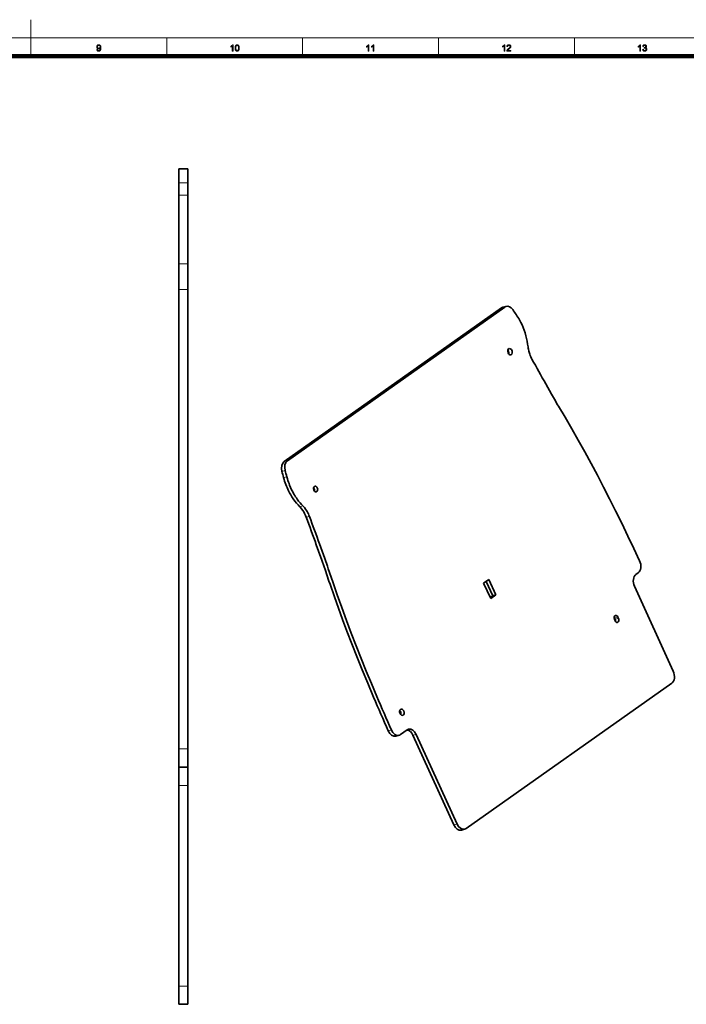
# Model space of a CAD drawing. Extents: x 0 to 1189, y 0 to 841.
# Tile 128 of 129: x 588 to 953, y 302 to 841. Entities that reach past the tile are written whole.
import ezdxf

# ---------------------------------------------------------------- set-up
doc = ezdxf.new("R2010")
doc.units = 0

msp = doc.modelspace()

# ---------------------------------------------------------------- linework, layer by layer
at = {"color": 7, "lineweight": 13}
for p, q in [((594.5, 821), (594.5, 841)), ((10, 831), (1179, 831))]:
    msp.add_line(p, q, dxfattribs=at)
at = {"color": 7, "lineweight": 13, "ltscale": 0.25}
for p, q in [((668.81, 821), (668.81, 831)), ((743.12, 821), (743.12, 831)), ((817.44, 821), (817.44, 831)), ((891.75, 821), (891.75, 831))]:
    msp.add_line(p, q, dxfattribs=at)
at = {"color": 7, "lineweight": 100}
msp.add_line((1169, 821), (20, 821), dxfattribs=at)
at = {"color": 7, "lineweight": 35, "ltscale": 0.189569}
for p, q in [((675.32, 759.36), (675.32, 751.78)), ((680.32, 759.36), (680.32, 751.78))]:
    msp.add_line(p, q, dxfattribs=at)
at = {"color": 7, "lineweight": 35, "ltscale": 0.125}
for p, q in [((680.32, 759.36), (675.32, 759.36)), ((675.32, 432.07), (680.32, 432.07)), ((675.32, 302.36), (680.32, 302.36))]:
    msp.add_line(p, q, dxfattribs=at)
at = {"color": 7, "lineweight": 35, "ltscale": 0.168286}
for p, q in [((675.32, 745.05), (675.32, 751.78)), ((680.32, 745.05), (680.32, 751.78))]:
    msp.add_line(p, q, dxfattribs=at)
at = {"color": 7, "lineweight": 13, "ltscale": 0.125}
for p, q in [((680.32, 751.78), (675.32, 751.78)), ((680.32, 745.05), (675.32, 745.05)), ((680.32, 707.45), (675.32, 707.45)), ((680.32, 693.49), (675.32, 693.49)), ((675.32, 442.21), (680.32, 442.21)), ((675.32, 422.07), (680.32, 422.07)), ((675.32, 312.36), (680.32, 312.36))]:
    msp.add_line(p, q, dxfattribs=at)
at = {"color": 7, "lineweight": 35}
for p, q in [((675.32, 707.45), (675.32, 745.05)), ((680.32, 707.45), (680.32, 745.05)), ((675.32, 661.46), (675.32, 693.49)), ((680.32, 661.46), (680.32, 693.49)), ((851.93, 683.34), (733.03, 599.27)), ((853.7, 683.8), (734.8, 599.73)), ((675.32, 632.67), (675.32, 661.46)), ((680.32, 632.67), (680.32, 661.46)), ((675.32, 482.93), (675.32, 632.67)), ((680.32, 482.93), (680.32, 632.67)), ((945.86, 484.56), (924.63, 531.07)), ((675.32, 442.21), (675.32, 482.93)), ((680.32, 442.21), (680.32, 482.93)), ((832.54, 398.53), (945.01, 478.05)), ((803.45, 449.55), (825.85, 400.5)), ((805.22, 450.01), (827.62, 400.96)), ((675.32, 422.07), (675.32, 312.36)), ((680.32, 422.07), (680.32, 312.36))]:
    msp.add_line(p, q, dxfattribs=at)
at = {"color": 7, "lineweight": 35, "ltscale": 0.348874}
for p, q in [((675.32, 693.49), (675.32, 707.45)), ((680.32, 693.49), (680.32, 707.45))]:
    msp.add_line(p, q, dxfattribs=at)
at = {"color": 7, "lineweight": 35, "ltscale": 0.045651}
msp.add_line((854.49, 684.17), (852.72, 683.71), dxfattribs=at)
at = {"color": 7, "lineweight": 13, "ltscale": 0.045652}
msp.add_line((853.7, 683.8), (851.93, 683.34), dxfattribs=at)
at = {"color": 7, "lineweight": 13, "ltscale": 0.04565}
for p, q in [((734.8, 599.73), (733.03, 599.27)), ((733.55, 594.36), (731.78, 593.9)), ((743.29, 575.02), (741.52, 574.57)), ((803.45, 449.55), (805.22, 450.01)), ((825.85, 400.5), (827.62, 400.96))]:
    msp.add_line(p, q, dxfattribs=at)
at = {"color": 7, "lineweight": 13, "ltscale": 0.045649}
for p, q in [((734.44, 591.01), (732.68, 590.55)), ((915.9, 513.51), (914.13, 513.05)), ((789.95, 451.92), (791.71, 452.37))]:
    msp.add_line(p, q, dxfattribs=at)
at = {"color": 7, "lineweight": 13, "ltscale": 0.045651}
for p, q in [((746.85, 569.29), (745.08, 568.83)), ((915.59, 514.18), (913.82, 513.72))]:
    msp.add_line(p, q, dxfattribs=at)
at = {"color": 7, "lineweight": 35, "ltscale": 0.088388}
msp.add_line((844.99, 534.8), (842.1, 532.76), dxfattribs=at)
at = {"color": 7, "lineweight": 35, "ltscale": 0.217024}
msp.add_line((843.49, 533.75), (847.1, 525.85), dxfattribs=at)
at = {"color": 7, "lineweight": 35, "ltscale": 0.233489}
msp.add_line((844.99, 534.8), (848.87, 526.31), dxfattribs=at)
at = {"color": 7, "lineweight": 35, "ltscale": 0.035579}
msp.add_line((926.64, 538.4), (925.47, 537.58), dxfattribs=at)
at = {"color": 7, "lineweight": 35, "ltscale": 0.233488}
msp.add_line((845.98, 524.27), (842.1, 532.76), dxfattribs=at)
at = {"color": 7, "lineweight": 35, "ltscale": 0.042635}
msp.add_line((845.71, 524.87), (847.1, 525.85), dxfattribs=at)
at = {"color": 7, "lineweight": 35, "ltscale": 0.088389}
msp.add_line((845.98, 524.27), (848.87, 526.31), dxfattribs=at)
at = {"color": 7, "lineweight": 35, "ltscale": 0.04565}
msp.add_line((847.1, 525.85), (848.87, 526.31), dxfattribs=at)
at = {"color": 7, "lineweight": 35, "ltscale": 0.018433}
for p, q in [((914.02, 512.18), (913.72, 512.85)), ((913.82, 513.72), (914.13, 513.05)), ((915.59, 514.18), (915.9, 513.51))]:
    msp.add_line(p, q, dxfattribs=at)
at = {"color": 7, "lineweight": 35, "ltscale": 0.045649}
msp.add_line((794.11, 449.05), (795.88, 449.51), dxfattribs=at)
at = {"color": 7, "lineweight": 35, "ltscale": 0.110961}
msp.add_line((796.67, 449.88), (800.29, 452.44), dxfattribs=at)
at = {"color": 7, "lineweight": 35, "ltscale": 0.253586}
for p, q in [((675.32, 442.21), (675.32, 432.07)), ((680.32, 442.21), (680.32, 432.07))]:
    msp.add_line(p, q, dxfattribs=at)
at = {"color": 7, "lineweight": 35, "ltscale": 0.25}
for p, q in [((675.32, 432.07), (675.32, 422.07)), ((680.32, 432.07), (680.32, 422.07)), ((675.32, 312.36), (675.32, 302.36)), ((680.32, 312.36), (680.32, 302.36))]:
    msp.add_line(p, q, dxfattribs=at)
at = {"color": 7, "lineweight": 35, "ltscale": 0.045652}
msp.add_line((829.99, 397.7), (831.75, 398.16), dxfattribs=at)
at = {"color": 7, "lineweight": 13}
for points in [[(630.56, 824.61), (630.98, 824.65), (630.99, 824.6), (631, 824.54), (631.02, 824.49), (631.03, 824.45), (631.05, 824.4), (631.07, 824.36), (631.1, 824.32), (631.12, 824.29), (631.15, 824.26), (631.18, 824.23), (631.21, 824.2), (631.24, 824.18), (631.27, 824.16), (631.31, 824.15), (631.35, 824.13), (631.39, 824.12), (631.43, 824.11), (631.47, 824.1), (631.51, 824.1), (631.56, 824.1), (631.6, 824.1), (631.63, 824.1), (631.67, 824.11), (631.71, 824.11), (631.74, 824.12), (631.78, 824.13), (631.81, 824.14), (631.84, 824.16), (631.87, 824.17), (631.9, 824.19), (631.93, 824.21), (631.96, 824.23), (631.99, 824.25), (632.02, 824.27), (632.04, 824.3), (632.06, 824.32), (632.09, 824.35), (632.11, 824.37), (632.13, 824.4), (632.15, 824.43), (632.17, 824.46), (632.19, 824.5), (632.2, 824.53), (632.22, 824.57), (632.24, 824.61), (632.25, 824.65), (632.27, 824.7), (632.28, 824.74), (632.3, 824.79), (632.31, 824.84), (632.32, 824.89), (632.33, 824.94), (632.34, 825), (632.35, 825.05), (632.36, 825.1), (632.36, 825.15), (632.37, 825.21), (632.37, 825.26), (632.37, 825.31), (632.37, 825.37), (632.37, 825.37), (632.37, 825.38), (632.37, 825.39), (632.37, 825.39), (632.37, 825.4), (632.37, 825.41), (632.37, 825.42), (632.37, 825.43), (632.37, 825.44), (632.37, 825.45), (632.34, 825.41), (632.32, 825.37), (632.29, 825.34), (632.25, 825.3), (632.22, 825.27), (632.18, 825.23), (632.14, 825.2), (632.1, 825.17), (632.06, 825.15), (632.02, 825.12), (631.97, 825.09), (631.93, 825.07), (631.88, 825.05), (631.83, 825.04), (631.79, 825.02), (631.74, 825.01), (631.69, 825), (631.64, 825), (631.59, 824.99), (631.54, 824.99), (631.45, 824.99), (631.37, 825), (631.29, 825.02), (631.21, 825.04), (631.13, 825.07), (631.06, 825.1), (630.99, 825.15), (630.93, 825.19), (630.86, 825.25), (630.8, 825.31), (630.74, 825.37), (630.69, 825.44), (630.65, 825.51), (630.61, 825.59), (630.57, 825.67), (630.55, 825.76), (630.53, 825.85), (630.51, 825.94), (630.5, 826.04), (630.5, 826.14), (630.5, 826.24), (630.51, 826.34), (630.53, 826.44), (630.55, 826.53), (630.58, 826.62), (630.61, 826.7), (630.65, 826.78), (630.7, 826.86), (630.75, 826.93), (630.81, 826.99), (630.88, 827.06), (630.95, 827.11), (631.02, 827.16), (631.09, 827.2), (631.17, 827.24), (631.25, 827.27), (631.33, 827.29), (631.42, 827.31), (631.51, 827.32), (631.6, 827.32), (631.67, 827.32), (631.73, 827.31), (631.8, 827.3), (631.86, 827.29), (631.93, 827.27), (631.99, 827.25), (632.05, 827.23), (632.11, 827.2), (632.17, 827.17), (632.22, 827.14), (632.28, 827.1), (632.33, 827.06), (632.38, 827.01), (632.43, 826.96), (632.47, 826.91), (632.51, 826.86), (632.55, 826.8), (632.59, 826.74), (632.62, 826.68), (632.65, 826.61), (632.68, 826.54), (632.71, 826.46), (632.73, 826.38), (632.75, 826.29), (632.76, 826.2), (632.78, 826.09), (632.79, 825.99), (632.8, 825.87), (632.8, 825.75), (632.8, 825.63), (632.8, 825.5), (632.8, 825.37), (632.79, 825.25), (632.78, 825.13), (632.76, 825.02), (632.75, 824.92), (632.73, 824.82), (632.71, 824.73), (632.68, 824.64), (632.66, 824.56), (632.62, 824.48), (632.59, 824.41), (632.56, 824.34), (632.52, 824.27), (632.47, 824.21), (632.43, 824.15), (632.38, 824.09), (632.33, 824.04), (632.28, 824), (632.22, 823.95), (632.16, 823.91), (632.1, 823.88), (632.04, 823.85), (631.98, 823.82), (631.91, 823.8), (631.84, 823.78), (631.77, 823.76), (631.7, 823.75), (631.62, 823.75), (631.55, 823.75), (631.47, 823.75), (631.39, 823.75), (631.31, 823.77), (631.24, 823.78), (631.17, 823.8), (631.11, 823.83), (631.05, 823.86), (630.99, 823.89), (630.93, 823.93), (630.88, 823.97), (630.83, 824.02), (630.78, 824.07), (630.74, 824.13), (630.7, 824.19), (630.67, 824.25), (630.64, 824.31), (630.61, 824.38), (630.59, 824.46), (630.58, 824.53)], [(632.32, 826.16), (632.32, 826.23), (632.32, 826.3), (632.31, 826.37), (632.29, 826.43), (632.27, 826.49), (632.25, 826.55), (632.23, 826.6), (632.2, 826.65), (632.16, 826.7), (632.13, 826.75), (632.09, 826.79), (632.04, 826.82), (632, 826.86), (631.96, 826.89), (631.91, 826.91), (631.86, 826.93), (631.81, 826.94), (631.76, 826.95), (631.71, 826.96), (631.65, 826.96), (631.6, 826.96), (631.54, 826.95), (631.49, 826.94), (631.44, 826.93), (631.38, 826.91), (631.34, 826.88), (631.29, 826.85), (631.24, 826.81), (631.2, 826.77), (631.15, 826.73), (631.11, 826.68), (631.08, 826.63), (631.05, 826.58), (631.02, 826.52), (630.99, 826.46), (630.98, 826.4), (630.96, 826.33), (630.95, 826.27), (630.94, 826.2), (630.94, 826.12), (630.94, 826.06), (630.95, 825.99), (630.96, 825.93), (630.97, 825.88), (630.99, 825.82), (631.01, 825.77), (631.04, 825.72), (631.07, 825.67), (631.1, 825.62), (631.14, 825.58), (631.18, 825.54), (631.23, 825.5), (631.27, 825.47), (631.32, 825.45), (631.37, 825.42), (631.42, 825.4), (631.47, 825.39), (631.53, 825.38), (631.58, 825.37), (631.64, 825.37), (631.7, 825.37), (631.76, 825.38), (631.81, 825.39), (631.86, 825.4), (631.91, 825.42), (631.96, 825.45), (632.01, 825.47), (632.05, 825.5), (632.09, 825.54), (632.13, 825.58), (632.17, 825.62), (632.2, 825.67), (632.23, 825.72), (632.25, 825.77), (632.28, 825.83), (632.29, 825.89), (632.31, 825.95), (632.32, 826.02), (632.32, 826.09)], [(705.07, 823.8), (704.64, 823.8), (704.64, 826.54), (704.61, 826.51), (704.58, 826.48), (704.54, 826.45), (704.5, 826.42), (704.46, 826.4), (704.42, 826.37), (704.38, 826.34), (704.33, 826.31), (704.28, 826.28), (704.23, 826.25), (704.18, 826.22), (704.14, 826.19), (704.09, 826.17), (704.04, 826.14), (704, 826.12), (703.95, 826.1), (703.91, 826.08), (703.86, 826.06), (703.82, 826.04), (703.78, 826.03), (703.78, 826.44), (703.85, 826.48), (703.92, 826.51), (703.99, 826.55), (704.06, 826.59), (704.12, 826.63), (704.18, 826.67), (704.24, 826.71), (704.3, 826.76), (704.36, 826.8), (704.41, 826.85), (704.46, 826.9), (704.51, 826.95), (704.56, 826.99), (704.6, 827.04), (704.64, 827.09), (704.68, 827.14), (704.71, 827.18), (704.74, 827.23), (704.77, 827.27), (704.79, 827.32), (705.07, 827.32)], [(706.17, 825.53), (706.17, 825.65), (706.18, 825.77), (706.18, 825.88), (706.19, 825.99), (706.2, 826.09), (706.22, 826.19), (706.23, 826.28), (706.25, 826.37), (706.28, 826.45), (706.3, 826.53), (706.33, 826.6), (706.36, 826.67), (706.39, 826.74), (706.42, 826.81), (706.46, 826.87), (706.5, 826.92), (706.54, 826.98), (706.58, 827.02), (706.63, 827.07), (706.68, 827.11), (706.73, 827.15), (706.78, 827.19), (706.84, 827.22), (706.9, 827.25), (706.96, 827.27), (707.03, 827.29), (707.1, 827.3), (707.17, 827.31), (707.24, 827.32), (707.31, 827.32), (707.37, 827.32), (707.42, 827.31), (707.48, 827.31), (707.53, 827.3), (707.58, 827.29), (707.63, 827.28), (707.67, 827.26), (707.72, 827.25), (707.76, 827.23), (707.81, 827.21), (707.85, 827.18), (707.89, 827.16), (707.93, 827.13), (707.97, 827.1), (708, 827.07), (708.04, 827.03), (708.07, 827), (708.1, 826.96), (708.13, 826.92), (708.16, 826.88), (708.19, 826.84), (708.21, 826.79), (708.24, 826.74), (708.26, 826.69), (708.28, 826.64), (708.3, 826.59), (708.32, 826.53), (708.34, 826.48), (708.36, 826.42), (708.38, 826.36), (708.39, 826.29), (708.4, 826.23), (708.42, 826.16), (708.43, 826.08), (708.43, 826), (708.44, 825.91), (708.45, 825.82), (708.45, 825.73), (708.45, 825.63), (708.45, 825.53), (708.45, 825.41), (708.45, 825.29), (708.44, 825.18), (708.43, 825.08), (708.42, 824.97), (708.41, 824.88), (708.39, 824.79), (708.37, 824.7), (708.35, 824.61), (708.33, 824.54), (708.3, 824.46), (708.27, 824.39), (708.24, 824.33), (708.21, 824.26), (708.17, 824.2), (708.13, 824.14), (708.09, 824.09), (708.04, 824.04), (708, 823.99), (707.95, 823.95), (707.9, 823.91), (707.84, 823.88), (707.79, 823.85), (707.73, 823.82), (707.66, 823.8), (707.6, 823.78), (707.53, 823.76), (707.46, 823.75), (707.39, 823.75), (707.31, 823.75), (707.21, 823.75), (707.12, 823.76), (707.03, 823.78), (706.94, 823.8), (706.86, 823.84), (706.78, 823.88), (706.71, 823.92), (706.64, 823.98), (706.58, 824.04), (706.52, 824.11), (706.45, 824.2), (706.39, 824.3), (706.34, 824.42), (706.3, 824.55), (706.26, 824.68), (706.23, 824.83), (706.2, 824.99), (706.19, 825.16), (706.18, 825.34)], [(706.61, 825.53), (706.62, 825.36), (706.62, 825.21), (706.63, 825.07), (706.65, 824.93), (706.66, 824.81), (706.69, 824.7), (706.71, 824.61), (706.74, 824.52), (706.78, 824.45), (706.82, 824.38), (706.86, 824.33), (706.9, 824.28), (706.94, 824.24), (706.99, 824.2), (707.04, 824.17), (707.09, 824.14), (707.14, 824.12), (707.2, 824.11), (707.25, 824.1), (707.31, 824.1), (707.37, 824.1), (707.43, 824.11), (707.48, 824.12), (707.53, 824.14), (707.59, 824.17), (707.63, 824.2), (707.68, 824.24), (707.73, 824.28), (707.77, 824.33), (707.81, 824.39), (707.85, 824.45), (707.88, 824.52), (707.91, 824.61), (707.94, 824.71), (707.96, 824.81), (707.98, 824.94), (707.99, 825.07), (708, 825.21), (708.01, 825.36), (708.01, 825.53), (708.01, 825.7), (708, 825.85), (707.99, 826), (707.98, 826.13), (707.96, 826.25), (707.94, 826.36), (707.91, 826.46), (707.88, 826.54), (707.85, 826.62), (707.81, 826.68), (707.77, 826.73), (707.73, 826.78), (707.68, 826.82), (707.63, 826.86), (707.58, 826.89), (707.53, 826.92), (707.48, 826.94), (707.42, 826.95), (707.37, 826.96), (707.31, 826.96), (707.25, 826.96), (707.19, 826.95), (707.14, 826.94), (707.09, 826.92), (707.04, 826.9), (707, 826.87), (706.95, 826.84), (706.91, 826.8), (706.87, 826.76), (706.84, 826.71), (706.79, 826.64), (706.76, 826.56), (706.72, 826.47), (706.69, 826.37), (706.67, 826.26), (706.65, 826.13), (706.63, 826), (706.62, 825.85), (706.62, 825.7)], [(779.38, 823.8), (778.95, 823.8), (778.95, 826.54), (778.92, 826.51), (778.89, 826.48), (778.85, 826.45), (778.81, 826.42), (778.77, 826.4), (778.73, 826.37), (778.69, 826.34), (778.64, 826.31), (778.6, 826.28), (778.55, 826.25), (778.5, 826.22), (778.45, 826.19), (778.4, 826.17), (778.35, 826.14), (778.31, 826.12), (778.26, 826.1), (778.22, 826.08), (778.18, 826.06), (778.13, 826.04), (778.09, 826.03), (778.09, 826.44), (778.17, 826.48), (778.23, 826.51), (778.3, 826.55), (778.37, 826.59), (778.43, 826.63), (778.49, 826.67), (778.55, 826.71), (778.61, 826.76), (778.67, 826.8), (778.72, 826.85), (778.78, 826.9), (778.83, 826.95), (778.87, 826.99), (778.92, 827.04), (778.96, 827.09), (778.99, 827.14), (779.03, 827.18), (779.06, 827.23), (779.08, 827.27), (779.11, 827.32), (779.38, 827.32)], [(782.1, 823.8), (781.67, 823.8), (781.67, 826.54), (781.64, 826.51), (781.61, 826.48), (781.57, 826.45), (781.53, 826.42), (781.49, 826.4), (781.45, 826.37), (781.41, 826.34), (781.36, 826.31), (781.32, 826.28), (781.27, 826.25), (781.22, 826.22), (781.17, 826.19), (781.12, 826.17), (781.07, 826.14), (781.03, 826.12), (780.98, 826.1), (780.94, 826.08), (780.9, 826.06), (780.85, 826.04), (780.81, 826.03), (780.81, 826.44), (780.88, 826.48), (780.95, 826.51), (781.02, 826.55), (781.09, 826.59), (781.15, 826.63), (781.21, 826.67), (781.27, 826.71), (781.33, 826.76), (781.39, 826.8), (781.44, 826.85), (781.5, 826.9), (781.55, 826.95), (781.59, 826.99), (781.63, 827.04), (781.67, 827.09), (781.71, 827.14), (781.74, 827.18), (781.77, 827.23), (781.8, 827.27), (781.83, 827.32), (782.1, 827.32)], [(853.7, 823.8), (853.27, 823.8), (853.27, 826.54), (853.23, 826.51), (853.2, 826.48), (853.16, 826.45), (853.13, 826.42), (853.09, 826.4), (853.05, 826.37), (853, 826.34), (852.96, 826.31), (852.91, 826.28), (852.86, 826.25), (852.81, 826.22), (852.76, 826.19), (852.71, 826.17), (852.67, 826.14), (852.62, 826.12), (852.58, 826.1), (852.53, 826.08), (852.49, 826.06), (852.45, 826.04), (852.41, 826.03), (852.41, 826.44), (852.48, 826.48), (852.55, 826.51), (852.61, 826.55), (852.68, 826.59), (852.74, 826.63), (852.81, 826.67), (852.87, 826.71), (852.93, 826.76), (852.98, 826.8), (853.04, 826.85), (853.09, 826.9), (853.14, 826.95), (853.18, 826.99), (853.23, 827.04), (853.27, 827.09), (853.3, 827.14), (853.34, 827.18), (853.37, 827.23), (853.4, 827.27), (853.42, 827.32), (853.7, 827.32)], [(857.06, 824.22), (857.06, 823.8), (854.74, 823.8), (854.74, 823.84), (854.74, 823.87), (854.74, 823.9), (854.75, 823.93), (854.75, 823.96), (854.76, 823.99), (854.76, 824.02), (854.77, 824.05), (854.78, 824.07), (854.79, 824.1), (854.81, 824.15), (854.83, 824.2), (854.85, 824.24), (854.88, 824.29), (854.91, 824.34), (854.94, 824.38), (854.97, 824.43), (855, 824.48), (855.04, 824.52), (855.07, 824.57), (855.12, 824.62), (855.16, 824.66), (855.21, 824.71), (855.26, 824.76), (855.31, 824.82), (855.37, 824.87), (855.43, 824.92), (855.5, 824.98), (855.57, 825.04), (855.64, 825.1), (855.75, 825.19), (855.85, 825.28), (855.95, 825.36), (856.03, 825.44), (856.12, 825.52), (856.19, 825.59), (856.25, 825.66), (856.31, 825.72), (856.36, 825.78), (856.41, 825.84), (856.45, 825.89), (856.48, 825.95), (856.51, 826), (856.54, 826.05), (856.56, 826.11), (856.58, 826.16), (856.59, 826.21), (856.6, 826.26), (856.61, 826.31), (856.61, 826.36), (856.61, 826.41), (856.6, 826.46), (856.59, 826.5), (856.58, 826.55), (856.56, 826.59), (856.54, 826.63), (856.52, 826.68), (856.49, 826.71), (856.46, 826.75), (856.43, 826.79), (856.39, 826.82), (856.35, 826.85), (856.31, 826.88), (856.26, 826.9), (856.22, 826.92), (856.17, 826.94), (856.12, 826.95), (856.06, 826.96), (856.01, 826.96), (855.95, 826.96), (855.89, 826.96), (855.83, 826.96), (855.77, 826.95), (855.72, 826.93), (855.67, 826.92), (855.62, 826.9), (855.58, 826.87), (855.53, 826.84), (855.49, 826.81), (855.45, 826.78), (855.42, 826.74), (855.39, 826.7), (855.36, 826.65), (855.33, 826.61), (855.31, 826.56), (855.3, 826.5), (855.28, 826.45), (855.27, 826.39), (855.27, 826.33), (855.26, 826.26), (854.82, 826.31), (854.83, 826.4), (854.85, 826.5), (854.87, 826.58), (854.9, 826.66), (854.93, 826.74), (854.97, 826.82), (855.01, 826.88), (855.06, 826.95), (855.11, 827.01), (855.16, 827.06), (855.23, 827.11), (855.29, 827.15), (855.36, 827.19), (855.43, 827.23), (855.51, 827.25), (855.59, 827.28), (855.68, 827.3), (855.77, 827.31), (855.86, 827.32), (855.96, 827.32), (856.06, 827.32), (856.15, 827.31), (856.24, 827.29), (856.33, 827.27), (856.41, 827.25), (856.49, 827.22), (856.56, 827.18), (856.63, 827.14), (856.7, 827.09), (856.76, 827.04), (856.81, 826.98), (856.86, 826.92), (856.91, 826.86), (856.94, 826.8), (856.98, 826.73), (857, 826.66), (857.02, 826.58), (857.04, 826.51), (857.05, 826.43), (857.05, 826.35), (857.05, 826.31), (857.05, 826.26), (857.04, 826.22), (857.04, 826.18), (857.03, 826.14), (857.02, 826.1), (857.01, 826.06), (857, 826.02), (856.98, 825.98), (856.96, 825.93), (856.95, 825.89), (856.93, 825.85), (856.9, 825.81), (856.88, 825.77), (856.85, 825.73), (856.82, 825.68), (856.79, 825.64), (856.75, 825.6), (856.72, 825.55), (856.68, 825.51), (856.64, 825.46), (856.59, 825.41), (856.54, 825.36), (856.48, 825.3), (856.41, 825.24), (856.34, 825.18), (856.27, 825.11), (856.19, 825.04), (856.11, 824.97), (856.02, 824.89), (855.94, 824.83), (855.87, 824.77), (855.81, 824.72), (855.75, 824.66), (855.7, 824.62), (855.65, 824.58), (855.61, 824.54), (855.58, 824.51), (855.54, 824.48), (855.52, 824.45), (855.5, 824.43), (855.48, 824.4), (855.46, 824.38), (855.44, 824.36), (855.42, 824.33), (855.4, 824.31), (855.39, 824.29), (855.37, 824.26), (855.35, 824.24), (855.34, 824.22)], [(928.01, 823.8), (927.58, 823.8), (927.58, 826.54), (927.55, 826.51), (927.51, 826.48), (927.48, 826.45), (927.44, 826.42), (927.4, 826.4), (927.36, 826.37), (927.31, 826.34), (927.27, 826.31), (927.22, 826.28), (927.17, 826.25), (927.12, 826.22), (927.07, 826.19), (927.03, 826.17), (926.98, 826.14), (926.93, 826.12), (926.89, 826.1), (926.84, 826.08), (926.8, 826.06), (926.76, 826.04), (926.72, 826.03), (926.72, 826.44), (926.79, 826.48), (926.86, 826.51), (926.93, 826.55), (926.99, 826.59), (927.06, 826.63), (927.12, 826.67), (927.18, 826.71), (927.24, 826.76), (927.29, 826.8), (927.35, 826.85), (927.4, 826.9), (927.45, 826.95), (927.5, 826.99), (927.54, 827.04), (927.58, 827.09), (927.62, 827.14), (927.65, 827.18), (927.68, 827.23), (927.71, 827.27), (927.73, 827.32), (928.01, 827.32)], [(929.11, 824.73), (929.54, 824.79), (929.56, 824.72), (929.58, 824.65), (929.6, 824.59), (929.62, 824.53), (929.64, 824.47), (929.67, 824.42), (929.7, 824.37), (929.73, 824.33), (929.76, 824.29), (929.79, 824.26), (929.83, 824.23), (929.87, 824.2), (929.91, 824.18), (929.95, 824.16), (929.99, 824.14), (930.03, 824.12), (930.08, 824.11), (930.13, 824.11), (930.18, 824.1), (930.23, 824.1), (930.29, 824.1), (930.34, 824.11), (930.4, 824.12), (930.45, 824.13), (930.51, 824.15), (930.56, 824.17), (930.6, 824.2), (930.65, 824.23), (930.7, 824.27), (930.74, 824.31), (930.78, 824.35), (930.81, 824.4), (930.85, 824.44), (930.87, 824.49), (930.9, 824.54), (930.91, 824.6), (930.93, 824.65), (930.94, 824.71), (930.95, 824.77), (930.95, 824.83), (930.95, 824.89), (930.94, 824.94), (930.93, 825), (930.92, 825.05), (930.9, 825.1), (930.88, 825.15), (930.85, 825.19), (930.82, 825.24), (930.79, 825.28), (930.75, 825.32), (930.71, 825.35), (930.67, 825.39), (930.63, 825.42), (930.58, 825.44), (930.53, 825.46), (930.48, 825.48), (930.43, 825.49), (930.38, 825.5), (930.32, 825.51), (930.26, 825.51), (930.24, 825.51), (930.21, 825.51), (930.18, 825.51), (930.16, 825.5), (930.13, 825.5), (930.09, 825.49), (930.06, 825.49), (930.03, 825.48), (929.99, 825.47), (929.96, 825.46), (930.01, 825.84), (930.02, 825.84), (930.02, 825.84), (930.03, 825.84), (930.04, 825.84), (930.05, 825.84), (930.05, 825.84), (930.06, 825.83), (930.06, 825.83), (930.07, 825.83), (930.08, 825.83), (930.13, 825.84), (930.18, 825.84), (930.24, 825.85), (930.29, 825.86), (930.34, 825.87), (930.39, 825.89), (930.43, 825.9), (930.48, 825.93), (930.53, 825.95), (930.57, 825.98), (930.61, 826.01), (930.65, 826.04), (930.68, 826.08), (930.71, 826.12), (930.74, 826.16), (930.75, 826.21), (930.77, 826.25), (930.78, 826.31), (930.79, 826.36), (930.79, 826.42), (930.79, 826.47), (930.78, 826.51), (930.78, 826.55), (930.76, 826.6), (930.75, 826.64), (930.73, 826.67), (930.71, 826.71), (930.69, 826.75), (930.66, 826.78), (930.63, 826.81), (930.6, 826.84), (930.56, 826.87), (930.53, 826.89), (930.49, 826.91), (930.45, 826.93), (930.4, 826.94), (930.36, 826.95), (930.31, 826.96), (930.27, 826.96), (930.22, 826.97), (930.17, 826.96), (930.12, 826.96), (930.07, 826.95), (930.03, 826.94), (929.99, 826.93), (929.95, 826.91), (929.91, 826.89), (929.87, 826.87), (929.83, 826.84), (929.8, 826.81), (929.77, 826.78), (929.74, 826.74), (929.71, 826.7), (929.68, 826.66), (929.66, 826.61), (929.64, 826.56), (929.62, 826.51), (929.61, 826.46), (929.6, 826.4), (929.58, 826.34), (929.15, 826.41), (929.17, 826.5), (929.19, 826.58), (929.22, 826.65), (929.25, 826.73), (929.28, 826.8), (929.32, 826.86), (929.36, 826.92), (929.41, 826.98), (929.46, 827.03), (929.51, 827.08), (929.57, 827.13), (929.63, 827.17), (929.69, 827.2), (929.76, 827.23), (929.83, 827.26), (929.9, 827.28), (929.97, 827.3), (930.05, 827.31), (930.13, 827.32), (930.21, 827.32), (930.26, 827.32), (930.32, 827.31), (930.38, 827.31), (930.43, 827.3), (930.48, 827.29), (930.53, 827.27), (930.59, 827.26), (930.64, 827.24), (930.69, 827.22), (930.74, 827.2), (930.78, 827.17), (930.83, 827.14), (930.87, 827.11), (930.91, 827.08), (930.95, 827.05), (930.98, 827.02), (931.02, 826.98), (931.05, 826.94), (931.08, 826.9), (931.1, 826.86), (931.13, 826.82), (931.15, 826.77), (931.17, 826.73), (931.19, 826.69), (931.2, 826.64), (931.21, 826.6), (931.22, 826.55), (931.23, 826.5), (931.23, 826.46), (931.23, 826.41), (931.23, 826.36), (931.23, 826.32), (931.22, 826.28), (931.21, 826.23), (931.2, 826.19), (931.19, 826.15), (931.17, 826.11), (931.15, 826.07), (931.13, 826.03), (931.11, 826), (931.08, 825.96), (931.06, 825.93), (931.03, 825.89), (930.99, 825.86), (930.96, 825.83), (930.92, 825.8), (930.88, 825.77), (930.84, 825.75), (930.8, 825.72), (930.75, 825.7), (930.81, 825.68), (930.87, 825.67), (930.92, 825.64), (930.98, 825.62), (931.03, 825.59), (931.07, 825.56), (931.12, 825.52), (931.16, 825.49), (931.2, 825.45), (931.23, 825.4), (931.26, 825.36), (931.29, 825.31), (931.32, 825.26), (931.34, 825.2), (931.36, 825.15), (931.38, 825.09), (931.39, 825.03), (931.4, 824.97), (931.4, 824.91), (931.4, 824.84), (931.4, 824.75), (931.39, 824.66), (931.37, 824.58), (931.35, 824.49), (931.32, 824.42), (931.28, 824.34), (931.24, 824.27), (931.19, 824.19), (931.13, 824.13), (931.07, 824.06), (931, 824), (930.93, 823.95), (930.85, 823.9), (930.77, 823.86), (930.69, 823.82), (930.6, 823.79), (930.51, 823.77), (930.42, 823.76), (930.32, 823.75), (930.22, 823.74), (930.13, 823.75), (930.05, 823.75), (929.96, 823.77), (929.88, 823.79), (929.8, 823.81), (929.73, 823.84), (929.66, 823.88), (929.59, 823.92), (929.52, 823.97), (929.46, 824.02), (929.4, 824.07), (929.35, 824.13), (929.3, 824.2), (929.26, 824.26), (929.22, 824.33), (929.19, 824.41), (929.16, 824.48), (929.14, 824.56), (929.12, 824.64)]]:
    msp.add_lwpolyline(points, close=True, dxfattribs=at)
at = {"color": 7, "lineweight": 35}
for points in [[(859.9, 679.72), (860.38, 679), (860.85, 678.26), (861.31, 677.51), (861.74, 676.74), (862.45, 675.4), (863.12, 674.01), (863.73, 672.58), (864.29, 671.12), (864.8, 669.63), (865.25, 668.12), (865.64, 666.59), (865.96, 665.09), (866.21, 663.58), (866.41, 662.08)], [(866.41, 662.08), (866.49, 661.39), (866.61, 660.7), (866.84, 659.65), (867.14, 658.62), (867.37, 657.94), (867.63, 657.27), (867.91, 656.61), (868.38, 655.65), (868.54, 655.34)], [(876.11, 641.74), (879.27, 636.15), (880.86, 633.36), (882.62, 630.35), (883.05, 629.62)], [(883.05, 629.62), (886.69, 623.49), (890.33, 617.21), (893.9, 610.92), (897.42, 604.58), (900.9, 598.19), (904.33, 591.77), (907.7, 585.3), (911.03, 578.82), (914.3, 572.3), (917.65, 565.51)], [(741.52, 574.57), (740.59, 575.54), (739.68, 576.58), (738.82, 577.68), (738, 578.83), (737.21, 580.03), (736.58, 581.09), (735.97, 582.18), (735.4, 583.3), (734.99, 584.15), (734.61, 585.02), (734.24, 585.9), (733.89, 586.79), (733.56, 587.69), (733.26, 588.6), (732.97, 589.51), (732.68, 590.55)], [(743.29, 575.02), (742.48, 575.86), (741.69, 576.75), (740.93, 577.69), (740.19, 578.67), (739.72, 579.35), (739.26, 580.05), (738.81, 580.77), (738.37, 581.5), (737.72, 582.67), (737.11, 583.87), (736.54, 585.09), (736.01, 586.34), (735.68, 587.19), (735.36, 588.05), (735.07, 588.92), (734.8, 589.79), (734.44, 591.01)], [(745.08, 568.83), (744.68, 569.83), (744.22, 570.8), (743.72, 571.71), (743.17, 572.58), (742.58, 573.39), (741.96, 574.12), (741.52, 574.57)], [(746.85, 569.29), (746.58, 569.96), (746.29, 570.62), (745.98, 571.26), (745.65, 571.88), (745.3, 572.47), (744.74, 573.32), (744.14, 574.1), (743.72, 574.58), (743.29, 575.02)], [(917.65, 565.51), (921.09, 558.42), (924.29, 551.71), (927.46, 544.97)], [(755.4, 540.15), (754.89, 541.68), (753.62, 545.34), (751.86, 550.24), (750.59, 553.78)], [(757.17, 540.61), (756.67, 542.09), (755.26, 546.16), (753.81, 550.21), (752.35, 554.23)], [(781.93, 470.34), (778.72, 477.99), (775.71, 485.3), (772.75, 492.66), (770.03, 499.6), (767.35, 506.58), (765.02, 512.8), (762.73, 519.05), (760.49, 525.31), (758.1, 532.19), (757.53, 533.83), (755.4, 540.15)], [(783.7, 470.8), (780.76, 477.79), (777.94, 484.63), (775.16, 491.5), (772.43, 498.41), (769.75, 505.37), (767.12, 512.36), (764.55, 519.37), (762.04, 526.41), (759.57, 533.5), (757.17, 540.61)]]:
    msp.add_lwpolyline(points, dxfattribs=at)
for centre, radius, start, end in [((279.48, 279.4), 705.09, 34.59433, 34.85838), ((1987.84, 1269.78), 1276.86, 208.7649, 209.46304), ((1561.71, 814.22), 858.67, 194.86724, 195.09851), ((1563.61, 814.71), 858.81, 194.86721, 195.09844), ((-563.08, 81.79), 1395.88, 19.76268, 20.42056), ((-561.31, 82.25), 1395.88, 19.76268, 20.42055), ((1915.37, 952.29), 1231.64, 203.03568, 203.97027), ((1917.15, 952.75), 1231.66, 203.0357, 203.97026)]:
    msp.add_arc(centre, radius, start, end, dxfattribs=at)
for centre, major_axis, start_param, end_param in [((855.74, 679.33), (-1.25, 4.84), 0.000047, 0.253249), ((855.74, 679.33), (-1.25, 4.84), 5.209784, 6.283232), ((853.97, 678.87), (-1.25, 4.84), 0.000047, 0.253249), ((856.51, 659.4), (0.44, -1.69), 3.141564, 4.96565), ((854.74, 658.94), (-0.44, 1.69), 4.96565, 5.4141), ((856.51, 659.4), (0.44, -1.69), 4.96565, 6.283157), ((854.74, 658.94), (-0.44, 1.69), 4.011044, 4.96565), ((856.51, 659.4), (0.44, -1.69), 6.283157, 9.42475), ((735.08, 594.8), (-1.25, 4.84), 0.253249, 1.579909), ((736.84, 595.26), (-1.25, 4.84), 0.253249, 1.579909), ((750.21, 584.23), (0.41, -1.57), 3.141564, 4.96565), ((748.44, 583.78), (-0.41, 1.57), 4.96565, 5.317572), ((750.21, 584.23), (0.41, -1.57), 4.96565, 6.283157), ((748.44, 583.78), (-0.41, 1.57), 4.10734, 4.96565), ((750.21, 584.23), (0.41, -1.57), 6.283157, 9.42475), ((924.6, 542.87), (-1.25, 4.84), 3.394842, 4.977023), ((927.52, 533.11), (-1.25, 4.84), 0.253249, 1.824045), ((914.65, 513.52), (0.41, -1.57), 3.141564, 4.96565), ((912.89, 513.06), (-0.41, 1.57), 4.96565, 5.317572), ((914.96, 512.84), (0.41, -1.57), 4.96565, 6.283157), ((913.19, 512.39), (-0.41, 1.57), 4.10734, 4.96565), ((914.65, 513.52), (0.41, -1.57), 1.824058, 3.141564), ((914.96, 512.84), (0.41, -1.57), 6.283157, 8.107243), ((942.97, 482.52), (-1.25, 4.84), 3.394842, 4.965638), ((797.41, 462.11), (0.44, -1.69), 3.141564, 6.283157), ((797.41, 462.11), (0.44, -1.69), 1.824058, 3.141564), ((795.64, 461.65), (-0.44, 1.69), 4.011044, 5.4141), ((797.41, 462.11), (0.44, -1.69), 6.283157, 8.107243), ((802.34, 447.97), (-1.25, 4.84), 0.000047, 0.253261), ((802.34, 447.97), (-1.25, 4.84), 4.96565, 6.283232), ((792.86, 453.89), (-1.25, 4.84), 1.809715, 3.14164), ((794.63, 454.35), (-1.25, 4.84), 1.809715, 3.14164), ((794.63, 454.35), (-1.25, 4.84), 3.14164, 3.394854), ((800.57, 447.51), (-1.25, 4.84), 4.96565, 6.01284), ((828.73, 402.54), (-1.25, 4.84), 1.824058, 3.141639), ((830.5, 403), (-1.25, 4.84), 1.824058, 3.141639), ((830.5, 403), (-1.25, 4.84), 3.141639, 3.394842)]:
    msp.add_ellipse(centre, major_axis=major_axis, ratio=0.683013, start_param=start_param, end_param=end_param, dxfattribs=at)

doc.saveas('drawing.dxf')
